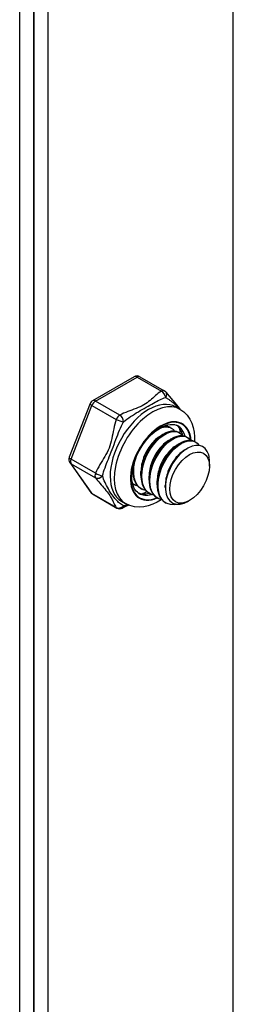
# Model space of a CAD drawing. Header units: inches. Extents: x 23 to 609, y 66 to 284.
# Tile 120 of 124: x 566.141 to 566.874, y 235.432 to 238.816. Entities that reach past the tile are written whole.
import ezdxf

# ---------------------------------------------------------------- set-up
doc = ezdxf.new("R2010")
doc.units = ezdxf.units.IN
doc.header["$MEASUREMENT"] = 0
doc.layers.add('Visible Edges(ANSI)', color=7, linetype='Continuous', lineweight=25)
doc.layers.add('Visible Tangent Edges(ANSI)', color=7, linetype='Continuous', lineweight=25)

msp = doc.modelspace()

# ---------------------------------------------------------------- linework, layer by layer
at = {"layer": 'Visible Edges(ANSI)'}
for p, q in [((566.1406, 231.5239), (566.1406, 246.2982)), ((566.1887, 246.2705), (566.1887, 231.4962)), ((566.1887, 231.4962), (566.1887, 246.2705)), ((566.2368, 246.2428), (566.2368, 231.4685)), ((566.5337, 237.5887), (566.3907, 237.5063)), ((566.5534, 237.5887), (566.6371, 237.5405)), ((566.3821, 237.4964), (566.3106, 237.312)), ((566.6767, 237.4852), (566.6906, 237.4772)), ((566.6588, 237.4137), (566.6616, 237.4121)), ((566.6237, 237.3852), (566.6362, 237.3924)), ((566.6867, 237.3977), (566.6895, 237.396)), ((566.7145, 237.3816), (566.7173, 237.38)), ((566.6515, 237.3691), (566.664, 237.3764)), ((566.6794, 237.3531), (566.6919, 237.3603)), ((566.7424, 237.3656), (566.7452, 237.364)), ((566.7073, 237.337), (566.717, 237.3427)), ((566.3129, 237.2936), (566.3844, 237.1915)), ((566.792, 237.2815), (566.792, 237.2975)), ((566.529, 237.2649), (566.529, 237.2758)), ((566.5569, 237.2489), (566.5569, 237.2633)), ((566.5848, 237.2328), (566.5847, 237.2473)), ((566.529, 237.2204), (566.5318, 237.2188)), ((566.6126, 237.2168), (566.6126, 237.2312)), ((566.6405, 237.208), (566.6405, 237.2152)), ((566.3907, 237.1858), (566.4744, 237.1376)), ((566.5568, 237.2044), (566.5596, 237.2028)), ((566.5847, 237.1883), (566.5875, 237.1867)), ((566.4901, 237.1611), (566.504, 237.153)), ((566.6125, 237.1723), (566.6153, 237.1707)), ((566.6404, 237.1563), (566.6432, 237.1546)), ((566.7241, 237.1635), (566.7201, 237.1612))]:
    msp.add_line(p, q, dxfattribs=at)
at = {"layer": 'Visible Edges(ANSI)', "flags": 128}
for points in [[(566.643, 237.5352), (566.648, 237.5288), (566.6535, 237.522), (566.6658, 237.5075), (566.6785, 237.4925), (566.6845, 237.485), (566.69, 237.4775)], [(566.6906, 237.4772), (566.7038, 237.4679), (566.7151, 237.4565), (566.7242, 237.4434), (566.7312, 237.4293), (566.7362, 237.4143), (566.7394, 237.3987), (566.7409, 237.3827), (566.7409, 237.3664)], [(566.55, 237.1879), (566.5448, 237.1915), (566.5401, 237.196), (566.536, 237.2016), (566.5325, 237.2082), (566.5296, 237.2159), (566.5274, 237.2245), (566.5261, 237.234), (566.5256, 237.2444), (566.526, 237.2553), (566.5274, 237.2669), (566.5297, 237.2788), (566.5329, 237.2911), (566.537, 237.3034), (566.5419, 237.3158), (566.5476, 237.328), (566.554, 237.34), (566.5612, 237.3516), (566.5689, 237.3627), (566.5771, 237.3732), (566.5858, 237.3829), (566.5947, 237.3918), (566.6039, 237.3998), (566.6132, 237.4067), (566.6225, 237.4126), (566.6317, 237.4174), (566.6406, 237.421), (566.6491, 237.4235), (566.6572, 237.4248), (566.6647, 237.4251), (566.6716, 237.4243), (566.6779, 237.4226), (566.6836, 237.4199)], [(566.6211, 237.4118), (566.6238, 237.4129), (566.6264, 237.4138), (566.629, 237.4146), (566.6316, 237.4153), (566.6342, 237.4158), (566.6367, 237.4162), (566.6391, 237.4165), (566.6416, 237.4167), (566.644, 237.4167), (566.6463, 237.4166), (566.6486, 237.4164), (566.6508, 237.416), (566.653, 237.4156), (566.6551, 237.415), (566.6572, 237.4142), (566.6592, 237.4134), (566.6611, 237.4124), (566.663, 237.4113), (566.6648, 237.41), (566.6665, 237.4087), (566.6681, 237.4072), (566.6697, 237.4056), (566.6711, 237.4039), (566.6725, 237.4021)], [(566.6588, 237.4137), (566.6579, 237.4142), (566.6569, 237.4147), (566.6559, 237.4152), (566.6549, 237.4156), (566.6539, 237.416), (566.6529, 237.4164), (566.6518, 237.4167), (566.6508, 237.417), (566.6497, 237.4173), (566.6486, 237.4175), (566.6475, 237.4178), (566.6464, 237.4179), (566.6452, 237.4181), (566.6441, 237.4182), (566.6429, 237.4183), (566.6418, 237.4183), (566.6406, 237.4183), (566.6394, 237.4183), (566.6382, 237.4183), (566.637, 237.4182), (566.6357, 237.4181), (566.6345, 237.4179), (566.6333, 237.4178), (566.632, 237.4176)], [(566.6237, 237.3851), (566.6194, 237.3825), (566.6152, 237.3795), (566.6109, 237.3762), (566.6067, 237.3726), (566.6026, 237.3686), (566.5985, 237.3644), (566.5945, 237.3599), (566.5907, 237.3552), (566.587, 237.3502), (566.5834, 237.3451), (566.58, 237.3397), (566.5768, 237.3341), (566.5738, 237.3284), (566.571, 237.3226), (566.5684, 237.3167), (566.566, 237.3107), (566.5639, 237.3047), (566.5621, 237.2987), (566.5605, 237.2926), (566.5592, 237.2866), (566.5582, 237.2807), (566.5575, 237.2748), (566.5571, 237.269), (566.5569, 237.2634)], [(566.6867, 237.3977), (566.6792, 237.4008), (566.6708, 237.4022), (566.6617, 237.4018), (566.6521, 237.3996), (566.6422, 237.3956), (566.632, 237.3899), (566.6219, 237.3825), (566.6119, 237.3737), (566.6024, 237.3635), (566.5933, 237.3521), (566.585, 237.3397), (566.5775, 237.3265), (566.571, 237.3128), (566.5656, 237.2987), (566.5615, 237.2844), (566.5586, 237.2704), (566.5571, 237.2566), (566.557, 237.2435), (566.5583, 237.2312), (566.561, 237.2199), (566.5651, 237.2098), (566.5704, 237.2011), (566.577, 237.1939), (566.5847, 237.1883)], [(566.6012, 237.1816), (566.5908, 237.185), (566.5817, 237.1907), (566.574, 237.1985), (566.5678, 237.2084), (566.5633, 237.22), (566.5606, 237.2331), (566.5597, 237.2475), (566.5606, 237.2628), (566.5633, 237.2788), (566.5677, 237.2949), (566.5738, 237.311), (566.5812, 237.3267), (566.5899, 237.3415), (566.5997, 237.3553), (566.6104, 237.3676), (566.6215, 237.3783), (566.6331, 237.3871), (566.6446, 237.3938), (566.6559, 237.3983), (566.6668, 237.4005), (566.6769, 237.4003), (566.686, 237.3978), (566.6939, 237.393), (566.7004, 237.3861)], [(566.7145, 237.3816), (566.707, 237.3848), (566.6987, 237.3862), (566.6896, 237.3858), (566.68, 237.3836), (566.67, 237.3795), (566.6599, 237.3738), (566.6498, 237.3665), (566.6398, 237.3576), (566.6302, 237.3474), (566.6212, 237.336), (566.6128, 237.3237), (566.6053, 237.3105), (566.5989, 237.2967), (566.5935, 237.2826), (566.5893, 237.2684), (566.5865, 237.2543), (566.585, 237.2406), (566.5849, 237.2275), (566.5862, 237.2152), (566.5889, 237.2039), (566.5929, 237.1938), (566.5983, 237.1851), (566.6049, 237.1779), (566.6125, 237.1723)], [(566.629, 237.1655), (566.6187, 237.1689), (566.6096, 237.1746), (566.6018, 237.1825), (566.5957, 237.1923), (566.5912, 237.204), (566.5885, 237.2171), (566.5876, 237.2315), (566.5885, 237.2468), (566.5912, 237.2627), (566.5956, 237.2789), (566.6016, 237.295), (566.6091, 237.3106), (566.6178, 237.3255), (566.6276, 237.3392), (566.6382, 237.3516), (566.6494, 237.3623), (566.6609, 237.371), (566.6725, 237.3778), (566.6838, 237.3822), (566.6946, 237.3844), (566.7047, 237.3843), (566.7138, 237.3817), (566.7217, 237.377), (566.7283, 237.37)], [(566.6515, 237.3691), (566.6473, 237.3665), (566.643, 237.3635), (566.6388, 237.3601), (566.6346, 237.3565), (566.6304, 237.3526), (566.6264, 237.3484), (566.6224, 237.3439), (566.6186, 237.3392), (566.6148, 237.3342), (566.6113, 237.329), (566.6079, 237.3236), (566.6047, 237.3181), (566.6017, 237.3124), (566.5989, 237.3066), (566.5963, 237.3007), (566.5939, 237.2947), (566.5918, 237.2887), (566.5899, 237.2826), (566.5884, 237.2766), (566.5871, 237.2706), (566.5861, 237.2646), (566.5854, 237.2588), (566.5849, 237.253), (566.5848, 237.2473)], [(566.6794, 237.3531), (566.6751, 237.3504), (566.6709, 237.3474), (566.6666, 237.3441), (566.6624, 237.3405), (566.6583, 237.3365), (566.6542, 237.3323), (566.6503, 237.3278), (566.6464, 237.3231), (566.6427, 237.3181), (566.6391, 237.313), (566.6357, 237.3076), (566.6325, 237.302), (566.6295, 237.2964), (566.6267, 237.2905), (566.6241, 237.2846), (566.6218, 237.2787), (566.6197, 237.2726), (566.6178, 237.2666), (566.6162, 237.2605), (566.6149, 237.2545), (566.6139, 237.2486), (566.6132, 237.2427), (566.6128, 237.2369), (566.6127, 237.2313)], [(566.7424, 237.3656), (566.7349, 237.3688), (566.7265, 237.3702), (566.7174, 237.3697), (566.7079, 237.3675), (566.6979, 237.3635), (566.6878, 237.3578), (566.6776, 237.3504), (566.6677, 237.3416), (566.6581, 237.3314), (566.649, 237.32), (566.6407, 237.3076), (566.6332, 237.2944), (566.6267, 237.2807), (566.6214, 237.2666), (566.6172, 237.2524), (566.6143, 237.2383), (566.6129, 237.2246), (566.6128, 237.2114), (566.6141, 237.1991), (566.6168, 237.1878), (566.6208, 237.1777), (566.6262, 237.169), (566.6327, 237.1618), (566.6404, 237.1563)], [(566.6843, 237.1505), (566.6708, 237.1484), (566.6581, 237.1492), (566.6466, 237.1529), (566.6366, 237.1593), (566.6283, 237.1683), (566.6219, 237.1798), (566.6177, 237.1932), (566.6156, 237.2084), (566.6158, 237.225), (566.6182, 237.2424), (566.6226, 237.2602), (566.6291, 237.278), (566.6373, 237.2953), (566.6471, 237.3116), (566.6581, 237.3265), (566.6701, 237.3396), (566.6826, 237.3506), (566.6954, 237.3591), (566.708, 237.365), (566.7202, 237.3681), (566.7315, 237.3684), (566.7416, 237.3657), (566.7503, 237.3603), (566.7572, 237.3523)], [(566.7894, 237.3199), (566.7846, 237.3322), (566.7776, 237.3419), (566.7685, 237.3486), (566.7577, 237.3523), (566.7454, 237.3526), (566.7322, 237.3496), (566.7183, 237.3434), (566.7044, 237.3342), (566.6908, 237.3221), (566.6781, 237.3077), (566.6667, 237.2913), (566.6569, 237.2736), (566.6492, 237.255), (566.6438, 237.2363), (566.6409, 237.218), (566.6407, 237.2009), (566.6433, 237.1855), (566.6485, 237.1723), (566.6561, 237.162), (566.666, 237.1548), (566.6778, 237.151), (566.6911, 237.1509), (566.7054, 237.1543), (566.7201, 237.1612)], [(566.5733, 237.1976), (566.5689, 237.1987), (566.5646, 237.2003), (566.5605, 237.2023), (566.5567, 237.2046), (566.5531, 237.2073), (566.5498, 237.2104), (566.5467, 237.2139), (566.5438, 237.2177), (566.5413, 237.2219), (566.539, 237.2263), (566.5371, 237.2311), (566.5354, 237.2362), (566.5341, 237.2415), (566.5331, 237.247), (566.5323, 237.2528), (566.5319, 237.2588), (566.5319, 237.265), (566.5321, 237.2713), (566.5326, 237.2778), (566.5335, 237.2844), (566.5347, 237.291), (566.5362, 237.2978), (566.5379, 237.3045), (566.54, 237.3113)], [(566.7073, 237.337), (566.703, 237.3344), (566.6987, 237.3314), (566.6945, 237.3281), (566.6903, 237.3244), (566.6862, 237.3205), (566.6821, 237.3163), (566.6781, 237.3118), (566.6743, 237.3071), (566.6706, 237.3021), (566.667, 237.2969), (566.6636, 237.2916), (566.6604, 237.286), (566.6574, 237.2803), (566.6546, 237.2745), (566.652, 237.2686), (566.6496, 237.2626), (566.6475, 237.2566), (566.6457, 237.2505), (566.6441, 237.2445), (566.6428, 237.2385), (566.6418, 237.2325), (566.6411, 237.2267), (566.6406, 237.2209), (566.6405, 237.2152)], [(566.5299, 237.2796), (566.5295, 237.2754), (566.5292, 237.2711), (566.5291, 237.267), (566.5291, 237.2629), (566.5292, 237.2589), (566.5295, 237.2549), (566.5299, 237.2511), (566.5305, 237.2473), (566.5312, 237.2437), (566.532, 237.2401), (566.5329, 237.2367), (566.534, 237.2334), (566.5353, 237.2302), (566.5366, 237.2271), (566.5381, 237.2242), (566.5397, 237.2214), (566.5415, 237.2187), (566.5433, 237.2162), (566.5453, 237.2138), (566.5474, 237.2116), (566.5496, 237.2096), (566.5519, 237.2077), (566.5543, 237.206), (566.5568, 237.2044)], [(566.5455, 237.2136), (566.5447, 237.2138), (566.5439, 237.214), (566.5431, 237.2142), (566.5423, 237.2144), (566.5416, 237.2146), (566.5408, 237.2149), (566.54, 237.2151), (566.5393, 237.2154), (566.5385, 237.2156), (566.5378, 237.2159), (566.5371, 237.2162), (566.5363, 237.2165), (566.5356, 237.2168), (566.5349, 237.2172), (566.5342, 237.2175), (566.5335, 237.2179), (566.5328, 237.2182), (566.5321, 237.2186), (566.5314, 237.219), (566.5307, 237.2194), (566.5301, 237.2198), (566.5294, 237.2203), (566.5288, 237.2207), (566.5281, 237.2212)], [(566.5282, 237.2209), (566.5282, 237.2209), (566.5282, 237.2209), (566.5283, 237.2208), (566.5283, 237.2208), (566.5283, 237.2208), (566.5284, 237.2208), (566.5284, 237.2208), (566.5284, 237.2207), (566.5285, 237.2207), (566.5285, 237.2207), (566.5285, 237.2207), (566.5286, 237.2207), (566.5286, 237.2206), (566.5286, 237.2206), (566.5287, 237.2206), (566.5287, 237.2206), (566.5287, 237.2206), (566.5288, 237.2205), (566.5288, 237.2205), (566.5288, 237.2205), (566.5289, 237.2205), (566.5289, 237.2205), (566.5289, 237.2205), (566.529, 237.2204)], [(566.5161, 237.1472), (566.5041, 237.1423), (566.4932, 237.1371)], [(566.6264, 237.1661), (566.6122, 237.1576), (566.5974, 237.1507), (566.5822, 237.1454), (566.5666, 237.1421), (566.5506, 237.1409), (566.5346, 237.1422), (566.5188, 237.1462), (566.504, 237.153)]]:
    msp.add_lwpolyline(points, dxfattribs=at)
at = {"layer": 'Visible Edges(ANSI)'}
for centre, start, end in [((566.5435, 237.5717), 60.064, 119.936), ((566.6272, 237.5235), 36.716, 60.064), ((566.4005, 237.4893), 119.936, 158.8021), ((566.329, 237.3049), 158.8021, 215.0271), ((566.4005, 237.2028), 215.0271, 240.064), ((566.4842, 237.1546), 240.064, 297.2321)]:
    msp.add_arc(centre, 0.0197, start, end, dxfattribs=at)
for centre, major_axis, start_param, end_param in [((566.6084, 237.3087), (0.0668, 0.116), 5.718546, 6.217869), ((566.5806, 237.3247), (0.0786, 0.1365), 5.540636, 5.67712), ((566.7099, 237.2502), (0.058, 0.1006), 5.495853, 5.750129), ((566.6084, 237.3087), (-0.0668, -0.116), 0.065316, 0.520508), ((566.5806, 237.3247), (0.0786, 0.1365), 3.747658, 3.892421)]:
    msp.add_ellipse(centre, major_axis=major_axis, ratio=0.578093, start_param=start_param, end_param=end_param, dxfattribs=at)
msp.add_ellipse((566.7238, 237.2422), major_axis=(-0.0481, -0.0836), ratio=0.578093, dxfattribs=at)
at = {"layer": 'Visible Tangent Edges(ANSI)'}
for p, q in [((566.8739, 230.8944), (566.8739, 245.8759)), ((566.4005, 237.5054), (566.5435, 237.5878)), ((566.5435, 237.5878), (566.6272, 237.5396)), ((566.3169, 237.306), (566.3884, 237.4904)), ((566.3884, 237.4904), (566.4721, 237.4422)), ((566.4842, 237.4572), (566.4005, 237.5054)), ((566.4006, 237.2578), (566.3169, 237.306)), ((566.3884, 237.1878), (566.3169, 237.2899)), ((566.3169, 237.2899), (566.4006, 237.2417)), ((566.4721, 237.1396), (566.3884, 237.1878))]:
    msp.add_line(p, q, dxfattribs=at)
at = {"layer": 'Visible Tangent Edges(ANSI)', "flags": 128}
for points in [[(566.6272, 237.5396), (566.6217, 237.5358), (566.6164, 237.5319), (566.6114, 237.5279), (566.6066, 237.5239), (566.6019, 237.5198), (566.5973, 237.5156), (566.5927, 237.5115), (566.588, 237.5074), (566.5831, 237.5034), (566.578, 237.4994), (566.5725, 237.4957), (566.5667, 237.4921), (566.5605, 237.4887), (566.5539, 237.4856), (566.5471, 237.4826), (566.5401, 237.4798), (566.5329, 237.4771), (566.5258, 237.4744), (566.5186, 237.4718), (566.5114, 237.4691), (566.5044, 237.4663), (566.4974, 237.4634), (566.4907, 237.4604), (566.4842, 237.4572)], [(566.4972, 237.4342), (566.5029, 237.4387), (566.5088, 237.4431), (566.5149, 237.4475), (566.5212, 237.4518), (566.5277, 237.4561), (566.5343, 237.4602), (566.541, 237.4644), (566.5479, 237.4684), (566.5547, 237.4724), (566.5616, 237.4763), (566.5684, 237.4802), (566.575, 237.484), (566.5815, 237.4878), (566.5878, 237.4914), (566.5938, 237.4949), (566.5995, 237.4982), (566.6051, 237.5013), (566.6106, 237.5042), (566.6159, 237.5069), (566.6212, 237.5094), (566.6264, 237.5117), (566.6316, 237.5139), (566.6367, 237.5158), (566.6418, 237.5175)], [(566.6418, 237.5175), (566.6437, 237.5164), (566.6455, 237.5152), (566.6474, 237.514), (566.6493, 237.5127), (566.6513, 237.5114), (566.6532, 237.5101), (566.6552, 237.5087), (566.6572, 237.5072), (566.6592, 237.5058), (566.6612, 237.5042), (566.6632, 237.5027), (566.6652, 237.5011), (566.6672, 237.4994), (566.6692, 237.4977), (566.6712, 237.496), (566.6732, 237.4942), (566.6751, 237.4924), (566.6771, 237.4906), (566.679, 237.4887), (566.6808, 237.4868), (566.6827, 237.4848), (566.6845, 237.4828), (566.6862, 237.4808), (566.6879, 237.4787)], [(566.4721, 237.4422), (566.4696, 237.4342), (566.4674, 237.426), (566.4653, 237.4177), (566.4635, 237.4095), (566.4617, 237.4011), (566.4601, 237.3928), (566.4584, 237.3845), (566.4566, 237.3762), (566.4547, 237.3679), (566.4526, 237.3597), (566.4502, 237.3516), (566.4473, 237.3437), (566.4441, 237.336), (566.4406, 237.3286), (566.4367, 237.3214), (566.4327, 237.3144), (566.4285, 237.3074), (566.4243, 237.3006), (566.4201, 237.2937), (566.4159, 237.2868), (566.4118, 237.2797), (566.4078, 237.2726), (566.4041, 237.2653), (566.4006, 237.2578)], [(566.4249, 237.2478), (566.4267, 237.2547), (566.4288, 237.2617), (566.431, 237.2688), (566.4335, 237.276), (566.4361, 237.2833), (566.4389, 237.2907), (566.4419, 237.2983), (566.445, 237.306), (566.4482, 237.3139), (566.4515, 237.322), (566.4548, 237.3303), (566.4581, 237.3387), (566.4614, 237.3472), (566.4646, 237.3557), (566.4677, 237.3643), (566.4708, 237.3727), (566.474, 237.381), (566.4771, 237.3891), (566.4803, 237.3971), (566.4835, 237.4049), (566.4868, 237.4126), (566.4902, 237.42), (566.4937, 237.4272), (566.4972, 237.4342)], [(566.4972, 237.1447), (566.4937, 237.147), (566.4902, 237.1493), (566.4868, 237.1518), (566.4835, 237.1543), (566.4802, 237.157), (566.4771, 237.1599), (566.4739, 237.163), (566.4708, 237.1663), (566.4677, 237.1699), (566.4645, 237.1738), (566.4613, 237.178), (566.4581, 237.1826), (566.4548, 237.1874), (566.4515, 237.1925), (566.4482, 237.1978), (566.445, 237.2032), (566.4419, 237.2088), (566.4389, 237.2144), (566.4361, 237.22), (566.4335, 237.2257), (566.431, 237.2313), (566.4288, 237.2369), (566.4267, 237.2424), (566.4249, 237.2478)], [(566.4006, 237.2417), (566.4041, 237.2371), (566.4078, 237.2324), (566.4118, 237.2276), (566.4159, 237.2227), (566.42, 237.2178), (566.4243, 237.2129), (566.4285, 237.2079), (566.4327, 237.203), (566.4367, 237.1982), (566.4405, 237.1934), (566.4441, 237.1888), (566.4473, 237.1844), (566.4501, 237.1802), (566.4526, 237.1762), (566.4547, 237.1724), (566.4566, 237.1688), (566.4584, 237.1653), (566.4601, 237.1618), (566.4617, 237.1583), (566.4635, 237.1548), (566.4653, 237.1512), (566.4674, 237.1475), (566.4696, 237.1437), (566.4721, 237.1396)], [(566.5127, 237.1486), (566.5121, 237.1484), (566.5114, 237.1483), (566.5107, 237.1481), (566.51, 237.1479), (566.5094, 237.1478), (566.5087, 237.1476), (566.5081, 237.1474), (566.5074, 237.1473), (566.5067, 237.1471), (566.5061, 237.1469), (566.5054, 237.1468), (566.5048, 237.1466), (566.5041, 237.1464), (566.5035, 237.1463), (566.5029, 237.1461), (566.5022, 237.1459), (566.5016, 237.1458), (566.501, 237.1456), (566.5003, 237.1455), (566.4997, 237.1453), (566.4991, 237.1451), (566.4985, 237.145), (566.4979, 237.1448), (566.4972, 237.1447)]]:
    msp.add_lwpolyline(points, dxfattribs=at)
at = {"layer": 'Visible Tangent Edges(ANSI)'}
for centre, major_axis, ratio, start_param, end_param in [((566.5435, 237.5717), (-0.0098, 0.0171), 0.578093, 5.499721, 6.283185), ((566.5435, 237.5717), (0.0098, 0.0171), 0.578093, 0, 0.783464), ((566.5834, 237.3231), (-0.0933, -0.1621), 0.578093, 3.141593, 6.283185), ((566.6272, 237.5235), (0.0098, 0.0171), 0.578093, 0, 0.783464), ((566.6272, 237.5235), (-0.0107, 0.0165), 0.609588, 3.996047, 5.470059), ((566.6272, 237.5235), (0.0158, 0.0118), 0.754115, 5.139012, 6.283185), ((566.4005, 237.4893), (-0.0184, 0.0071), 0.209664, 0, 0.938208), ((566.4005, 237.4893), (0.0098, 0.0171), 0.578093, 0.783464, 1.830662), ((566.4005, 237.4893), (-0.0098, 0.0171), 0.578093, 5.499721, 6.283185), ((566.5973, 237.3151), (0.0933, 0.1621), 0.578093, 0, 3.141593), ((566.4842, 237.4411), (-0.0098, -0.0171), 0.578093, 3.925057, 4.972255), ((566.4842, 237.4411), (0.009, -0.0175), 0.54478, 0.910625, 2.384637), ((566.6251, 237.2991), (-0.0737, -0.1279), 0.578093, 2.44536, 6.948591), ((566.6251, 237.2991), (0.0727, 0.1262), 0.578093, 5.604861, 10.073053), ((566.4842, 237.4411), (-0.0187, 0.0063), 0.17693, 0.929322, 2.403334), ((566.6168, 237.3039), (0.0668, 0.116), 0.578093, 5.752575, 6.283185), ((566.329, 237.3049), (-0.0184, 0.0071), 0.209664, 0, 0.938208), ((566.329, 237.3049), (-0.0161, -0.0113), 0.787757, 0, 0.35258), ((566.329, 237.3049), (-0.0098, -0.0171), 0.578093, 4.972255, 6.019452), ((566.4127, 237.2567), (-0.0098, -0.0171), 0.578093, 4.972255, 6.019452), ((566.4127, 237.2567), (0.018, -0.008), 0.241739, 4.090324, 5.564336), ((566.4127, 237.2567), (-0.0158, -0.0118), 0.754115, 0.329838, 1.80385), ((566.4005, 237.2028), (-0.0161, -0.0113), 0.787757, 0, 0.35258), ((566.4005, 237.2028), (-0.0098, -0.0171), 0.578093, 6.019452, 6.283185), ((566.6168, 237.3039), (-0.0668, -0.116), 0.578093, 0, 0.525906), ((566.4842, 237.1546), (-0.0165, -0.0107), 0.818923, 0.3797, 1.853712), ((566.4842, 237.1546), (0.009, -0.0175), 0.54478, 0, 0.717057), ((566.4842, 237.1546), (-0.0098, -0.0171), 0.578093, 6.019452, 6.283185)]:
    msp.add_ellipse(centre, major_axis=major_axis, ratio=ratio, start_param=start_param, end_param=end_param, dxfattribs=at)

doc.saveas('drawing.dxf')
